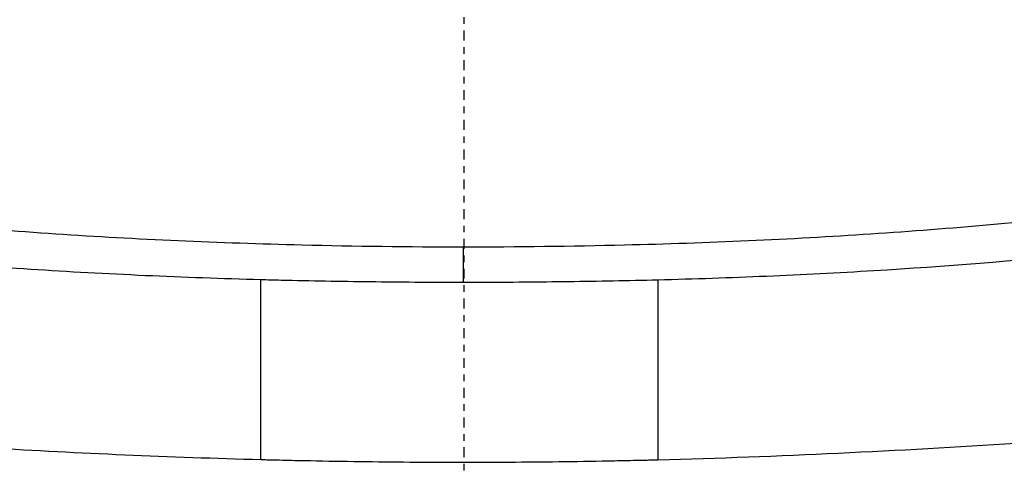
# Model space of a CAD drawing. Header units: millimetres. Extents: x 0 to 4378, y 0 to 2397.
# Tile 212 of 256: x 747.57 to 762.45, y 2097.49 to 2104.22. Entities that reach past the tile are written whole.
import ezdxf

# ---------------------------------------------------------------- set-up
doc = ezdxf.new("R2010")
doc.units = ezdxf.units.MM
doc.header["$LTSCALE"] = 0.2
doc.linetypes.add('CENTER2', pattern=[1.125, 0.75, -0.125, 0.125, -0.125])
doc.layers.add('02_Center Line', color=1, linetype='CENTER2')

# ---------------------------------------------------------------- blocks, each defined once
blk = doc.blocks.new('A$Ce3085cef')
blk.add_line((-0.009, -75.606), (-0.009, -76.146))
blk.add_ellipse((2.97, -95.83), major_axis=(-0.015, 45.288), ratio=0.000767, start_param=1.120257, end_param=1.185998)
for points, knots in [([(-3.068, -76.105), (-3.654, -76.089), (-4.237, -76.069), (-5.398, -76.016), (-5.976, -75.985), (-7.696, -75.874), (-8.824, -75.777), (-10.238, -75.626), (-10.551, -75.591), (-11.689, -75.454), (-12.5, -75.342), (-16.549, -74.707), (-19.429, -73.997), (-22.029, -73.031), (-22.301, -72.925), (-22.832, -72.707), (-23.087, -72.597), (-23.836, -72.256), (-24.302, -72.019), (-25.154, -71.532), (-25.54, -71.283), (-26.232, -70.772), (-26.536, -70.512), (-27.062, -69.981), (-27.284, -69.71), (-27.635, -69.166), (-27.765, -68.894), (-27.897, -68.483), (-27.93, -68.344), (-27.964, -68.134), (-27.972, -68.066), (-27.989, -67.86), (-27.989, -67.725), (-27.967, -67.452), (-27.945, -67.314), (-27.897, -67.116), (-27.88, -67.054), (-27.823, -66.876), (-27.775, -66.757), (-27.67, -66.533), (-27.614, -66.427), (-27.318, -65.938), (-26.993, -65.559), (-26.264, -64.909), (-25.902, -64.636), (-24.878, -63.969), (-24.156, -63.582), (-22.924, -63.031), (-22.489, -62.852), (-21.572, -62.506), (-21.088, -62.338), (-20.583, -62.176)], [0.000007, 0.000007, 0.000007, 0.000007, 0.177121, 0.177121, 0.354236, 0.354236, 0.708781, 0.708781, 0.809982, 0.809982, 1.079447, 1.079447, 2.190962, 2.190962, 2.323103, 2.323103, 2.454893, 2.454893, 2.723503, 2.723503, 2.991439, 2.991439, 3.260082, 3.260082, 3.532073, 3.532073, 3.798573, 3.798573, 3.934249, 3.934249, 4.003836, 4.003836, 4.140094, 4.140094, 4.281027, 4.281027, 4.344095, 4.344095, 4.4675, 4.4675, 4.580149, 4.580149, 4.986965, 4.986965, 5.291419, 5.291419, 5.747573, 5.747573, 5.975445, 5.975445, 6.202843, 6.202843, 6.202843, 6.202843]), ([(20.58, -62.176), (20.978, -62.303), (21.363, -62.434), (22.1, -62.703), (22.455, -62.842), (23.474, -63.266), (24.093, -63.561), (25.756, -64.476), (26.609, -65.127), (27.208, -65.843), (27.242, -65.886), (27.348, -66.022), (27.414, -66.114), (27.542, -66.309), (27.602, -66.41), (27.779, -66.75), (27.872, -66.999), (27.955, -67.387), (27.973, -67.525), (27.987, -67.798), (27.983, -67.933), (27.96, -68.139), (27.95, -68.208), (27.885, -68.551), (27.791, -68.824), (27.589, -69.224), (27.514, -69.352), (27.247, -69.754), (27.02, -70.024), (26.485, -70.555), (26.176, -70.814), (25.476, -71.323), (25.085, -71.572), (24.225, -72.057), (23.756, -72.293), (23, -72.633), (22.743, -72.743), (22.345, -72.904), (22.211, -72.958), (21.808, -73.113), (21.527, -73.217), (21.09, -73.369), (20.941, -73.42), (20.212, -73.663), (19.619, -73.842), (18.44, -74.167), (17.871, -74.311), (16.256, -74.687), (15.17, -74.904), (13.191, -75.239), (12.316, -75.368), (10.749, -75.569), (10.065, -75.647), (8.335, -75.82), (7.274, -75.904), (5.659, -76.002), (5.117, -76.03), (4.028, -76.076), (3.482, -76.095), (2.932, -76.109)], [0.000017, 0.000017, 0.000017, 0.000017, 0.176039, 0.176039, 0.352436, 0.352436, 0.705321, 0.705321, 1.409825, 1.409825, 1.455442, 1.455442, 1.551535, 1.551535, 1.656164, 1.656164, 1.900706, 1.900706, 2.034322, 2.034322, 2.163764, 2.163764, 2.23071, 2.23071, 2.493873, 2.493873, 2.618927, 2.618927, 2.888841, 2.888841, 3.15547, 3.15547, 3.421439, 3.421439, 3.688226, 3.688226, 3.819032, 3.819032, 3.88401, 3.88401, 4.01084, 4.01084, 4.07486, 4.07486, 4.323328, 4.323328, 4.540387, 4.540387, 4.920961, 4.920961, 5.206452, 5.206452, 5.420954, 5.420954, 5.743111, 5.743111, 5.904, 5.904, 6.064928, 6.064928, 6.064928, 6.064928]), ([(-20.255, -62.317), (-21.041, -62.595), (-22.267, -63.064), (-24.315, -64.193), (-25.034, -64.711), (-26.656, -66.348), (-26.84, -67.397), (-26.201, -69.345), (-25.258, -70.388), (-21.917, -72.308), (-19.728, -73.127), (-14.889, -74.347), (-12.404, -74.786), (-8.579, -75.222), (-7.385, -75.328), (-4.95, -75.49), (-3.697, -75.545), (-1.649, -75.596), (-0.83, -75.606), (-0.009, -75.606)], [-6.298185, -6.298185, -6.298185, -6.298185, -5.62338, -5.62338, -5.107672, -5.107672, -4.04946, -4.04946, -2.934387, -2.934387, -1.887256, -1.887256, -1.012101, -1.012101, -0.630052, -0.630052, -0.246202, -0.246202, -0.000001, -0.000001, -0.000001, -0.000001]), ([(-0.009, -75.606), (0.811, -75.606), (1.629, -75.596), (3.678, -75.546), (4.931, -75.491), (7.367, -75.329), (8.561, -75.223), (12.385, -74.788), (14.868, -74.35), (19.709, -73.132), (21.9, -72.313), (25.248, -70.393), (26.193, -69.351), (26.837, -67.403), (26.657, -66.354), (25.038, -64.716), (24.318, -64.196), (22.268, -63.065), (21.039, -62.595), (20.251, -62.317)], [-3.39418, -3.39418, -3.39418, -3.39418, -3.261671, -3.261671, -3.054858, -3.054858, -2.849127, -2.849127, -2.378218, -2.378218, -1.814355, -1.814355, -1.213576, -1.213576, -0.643142, -0.643142, -0.364576, -0.364576, -0.000015, -0.000015, -0.000015, -0.000015]), ([(31.278, -69.946), (31.323, -69.995), (31.367, -70.044), (31.458, -70.151), (31.504, -70.209), (31.634, -70.384), (31.709, -70.502), (31.838, -70.744), (31.89, -70.866), (31.966, -71.109), (31.991, -71.23), (32.028, -71.596), (31.998, -71.84), (31.835, -72.309), (31.704, -72.534), (31.459, -72.865), (31.363, -72.98), (30.35, -74.039), (28.634, -74.92), (25.88, -75.806), (25.568, -75.901), (25.085, -76.042), (24.922, -76.088), (23.419, -76.503), (21.922, -76.843), (19.683, -77.262), (19.056, -77.371), (17.28, -77.657), (16.097, -77.824), (13.032, -78.198), (11.094, -78.385), (8.843, -78.545), (8.591, -78.562), (6.587, -78.692), (4.758, -78.783), (2.932, -78.83)], [1.717812, 1.717812, 1.717812, 1.717812, 1.765731, 1.765731, 1.822697, 1.822697, 1.935907, 1.935907, 2.05247, 2.05247, 2.166843, 2.166843, 2.399096, 2.399096, 2.616669, 2.616669, 2.736228, 2.736228, 3.700499, 3.700499, 3.819408, 3.819408, 3.878521, 3.878521, 4.356179, 4.356179, 4.534962, 4.534962, 4.848781, 4.848781, 5.320636, 5.320636, 5.379891, 5.379891, 5.794291, 5.794291, 5.794291, 5.794291]), ([(-3.068, -78.826), (-4.445, -78.79), (-5.82, -78.728), (-8.493, -78.574), (-9.811, -78.482), (-13.686, -78.141), (-16.132, -77.842), (-19.871, -77.241), (-21.266, -76.975), (-22.721, -76.648), (-22.884, -76.61), (-24.294, -76.279), (-25.43, -75.963), (-27.197, -75.378), (-27.883, -75.119), (-28.947, -74.65), (-29.359, -74.445), (-30.276, -73.926), (-30.729, -73.608), (-31.169, -73.202), (-31.251, -73.121), (-31.44, -72.915), (-31.538, -72.79), (-31.704, -72.554), (-31.78, -72.431), (-31.839, -72.312)], [0.000006, 0.000006, 0.000006, 0.000006, 0.415915, 0.415915, 0.829157, 0.829157, 1.642303, 1.642303, 2.181975, 2.181975, 2.250978, 2.250978, 2.784949, 2.784949, 3.180899, 3.180899, 3.475323, 3.475323, 3.911917, 3.911917, 4.020234, 4.020234, 4.184358, 4.184358, 4.345765, 4.345765, 4.345765, 4.345765]), ([(-0.009, -76.146), (-0.029, -76.146), (-0.048, -76.146), (-0.068, -76.146), (-0.518, -76.145), (-0.967, -76.143), (-1.417, -76.137), (-1.866, -76.132), (-2.314, -76.124), (-2.762, -76.113), (-2.864, -76.111), (-2.966, -76.108), (-3.068, -76.105)], [0, 0, 0, 0, 0.0191249, 0.0191249, 0.0191249, 0.4594191, 0.4594191, 0.4594191, 0.8995911, 0.8995911, 0.8995911, 0.9999979, 0.9999979, 0.9999979, 0.9999979]), ([(2.932, -76.109), (2.484, -76.12), (2.033, -76.129), (1.582, -76.135), (1.137, -76.141), (0.69, -76.145), (0.244, -76.145), (0.159, -76.146), (0.075, -76.146), (-0.009, -76.146)], [0.000002, 0.000002, 0.000002, 0.000002, 0.4596165, 0.4596165, 0.4596165, 0.914072, 0.914072, 0.914072, 1, 1, 1, 1]), ([(2.932, -78.83), (2.907, -78.83), (2.875, -78.831), (2.808, -78.833), (2.777, -78.834), (2.683, -78.836), (2.621, -78.837), (2.434, -78.841), (2.309, -78.844), (1.935, -78.851), (1.685, -78.855), (0.935, -78.864), (0.434, -78.867), (-0.569, -78.867), (-1.07, -78.863), (-1.821, -78.853), (-2.07, -78.849), (-2.445, -78.841), (-2.569, -78.839), (-2.756, -78.834), (-2.819, -78.833), (-2.912, -78.83), (-2.943, -78.83), (-3.01, -78.828), (-3.042, -78.827), (-3.068, -78.826)], [0.000006, 0.000006, 0.000006, 0.000006, 0.0077656, 0.0077656, 0.0144608, 0.0144608, 0.0278513, 0.0278513, 0.0546324, 0.0546324, 0.1081958, 0.1081958, 0.2151263, 0.2151263, 0.321952, 0.321952, 0.3753541, 0.3753541, 0.4020519, 0.4020519, 0.4154008, 0.4154008, 0.4220656, 0.4220656, 0.4297877, 0.4297877, 0.4297877, 0.4297877])]:
    blk.add_open_spline(points, degree=3, knots=knots)
blk.add_open_spline([(-3.068, -78.826), (-3.068, -77.899), (-3.068, -76.993), (-3.068, -76.105)], degree=3)
at = {"layer": '02_Center Line'}
blk.add_line((0, 87.413), (0, -87.413), dxfattribs=at)

msp = doc.modelspace()

# ---------------------------------------------------------------- block references
msp.add_blockref('A$Ce3085cef', (754.283, 2176.398))

doc.saveas('drawing.dxf')
